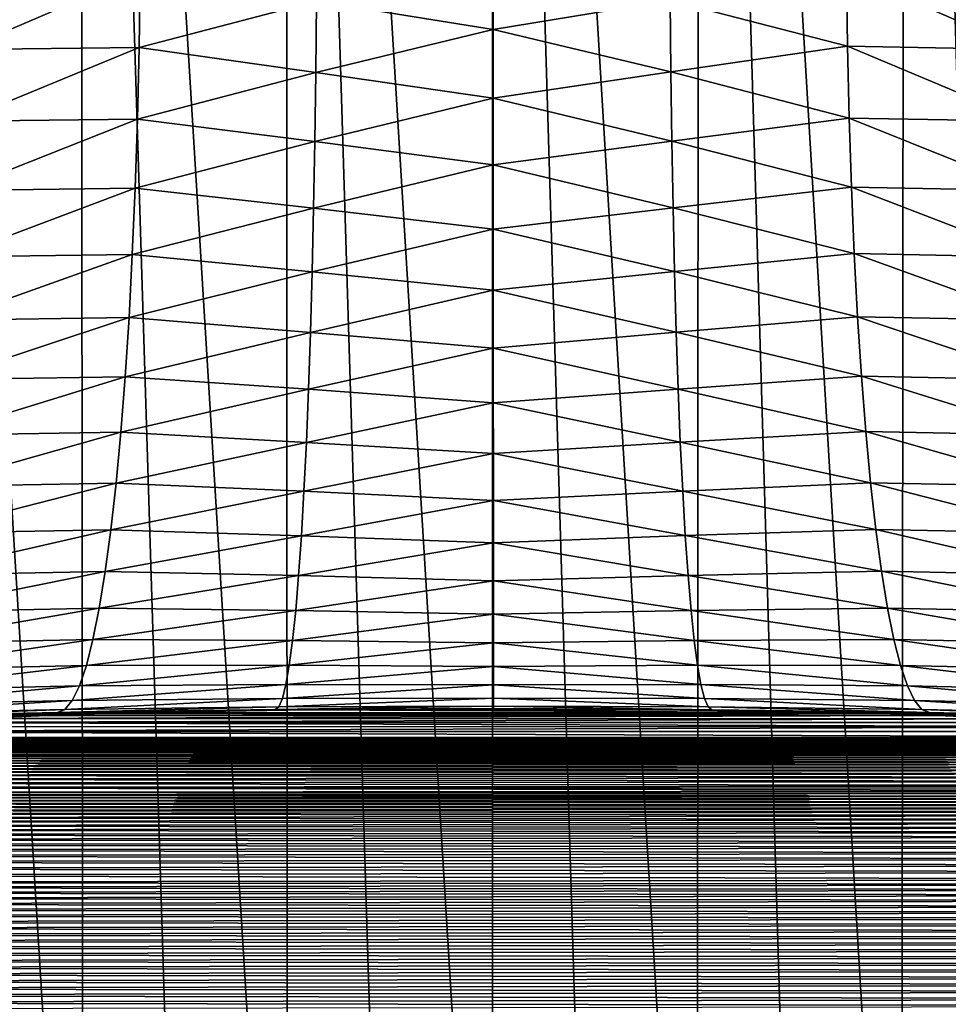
# Model space of a CAD drawing. Header units: metres. Extents: x -105 to 105, y -72 to 59.
# Tile 156 of 256: x -2.95 to 2.85, y -65.63 to -59.48. Entities that reach past the tile are written whole.
import ezdxf

# ---------------------------------------------------------------- set-up
doc = ezdxf.new("R2010")
doc.units = ezdxf.units.M
doc.layers.add('solid_509431_AD150_SW0001', color=7, linetype='CONTINUOUS')

msp = doc.modelspace()

# ---------------------------------------------------------------- linework, layer by layer
at = {"layer": 'solid_509431_AD150_SW0001'}
for points in [[(-2.555138, -69.794044, 16.419315), (-2.574887, -48.652618, 16.602757), (-3.852201, -48.652618, 16.42243)], [(-3.189977, -69.792145, 16.338745), (-2.555138, -69.794044, 16.419315), (-3.852201, -48.652618, 16.42243)], [(-1.279932, -69.7966, 16.526905), (-1.289472, -48.652618, 16.71118), (-2.574887, -48.652618, 16.602757)], [(-1.918291, -69.795532, 16.482052), (-1.279932, -69.7966, 16.526905), (-2.574887, -48.652618, 16.602757)], [(-2.555138, -69.794044, 16.419315), (-1.918291, -69.795532, 16.482052), (-2.574887, -48.652618, 16.602757)], [(-0.000685, -69.797455, 16.56283), (0, -48.652618, 16.747358), (-1.289472, -48.652618, 16.71118)], [(-0.640563, -69.797241, 16.553839), (-0.000685, -69.797455, 16.56283), (-1.289472, -48.652618, 16.71118)], [(-1.279932, -69.7966, 16.526905), (-0.640563, -69.797241, 16.553839), (-1.289472, -48.652618, 16.71118)], [(-0.000685, -69.797455, 16.56283), (0.639199, -69.797241, 16.553877), (0, -48.652618, 16.747358)], [(1.278584, -69.7966, 16.526979), (1.289472, -48.652618, 16.71118), (0, -48.652618, 16.747358)], [(0.639199, -69.797241, 16.553877), (1.278584, -69.7966, 16.526979), (0, -48.652618, 16.747358)], [(1.278584, -69.7966, 16.526979), (1.916963, -69.79554, 16.482164), (1.289472, -48.652618, 16.71118)], [(2.553832, -69.794052, 16.419462), (2.574887, -48.652618, 16.602757), (1.289472, -48.652618, 16.71118)], [(1.916963, -69.79554, 16.482164), (2.553832, -69.794052, 16.419462), (1.289472, -48.652618, 16.71118)], [(2.553832, -69.794052, 16.419462), (3.188689, -69.792152, 16.338926), (2.574887, -48.652618, 16.602757)], [(3.821037, -69.789841, 16.24062), (3.852201, -48.652618, 16.42243), (2.574887, -48.652618, 16.602757)], [(3.188689, -69.792152, 16.338926), (3.821037, -69.789841, 16.24062), (2.574887, -48.652618, 16.602757)], [(0.004939, -59.540936, -29.578207), (-1.099829, -59.36438, -29.487389), (0, -59.099998, -29.432316)], [(0.004939, -59.540936, -29.578207), (0, -59.099998, -29.432316), (0.0049, -59.099995, -29.432316)], [(1.109635, -59.360748, -29.485659), (0.004939, -59.540936, -29.578207), (0.0049, -59.099995, -29.432316)], [(-2.199627, -59.19173, -29.347368), (-3.305795, -59.665489, -29.36824), (-3.295293, -59.204216, -29.210615)], [(-2.199627, -59.19173, -29.347368), (-2.206681, -59.652294, -29.506207), (-3.305795, -59.665489, -29.36824)], [(-1.099829, -59.36438, -29.487389), (-2.206681, -59.652294, -29.506207), (-2.199627, -59.19173, -29.347368)], [(2.209273, -59.18412, -29.344065), (2.216307, -59.645321, -29.502495), (1.109635, -59.360748, -29.485659)], [(3.315436, -59.665779, -29.366842), (2.216307, -59.645321, -29.502495), (2.209273, -59.18412, -29.344065)], [(3.304902, -59.204517, -29.209223), (3.315436, -59.665779, -29.366842), (2.209273, -59.18412, -29.344065)], [(-1.099829, -59.36438, -29.487389), (-1.103934, -59.809414, -29.655939), (-2.206681, -59.652294, -29.506207)], [(0.004939, -59.540936, -29.578207), (-1.103934, -59.809414, -29.655939), (-1.099829, -59.36438, -29.487389)], [(1.109635, -59.360748, -29.485659), (1.113766, -59.806099, -29.654028), (0.004939, -59.540936, -29.578207)], [(2.216307, -59.645321, -29.502495), (1.113766, -59.806099, -29.654028), (1.109635, -59.360748, -29.485659)], [(0.004939, -59.540936, -29.578207), (0.00496, -59.970528, -29.755301), (-1.103934, -59.809414, -29.655939)], [(1.113766, -59.806099, -29.654028), (0.00496, -59.970528, -29.755301), (0.004939, -59.540936, -29.578207)], [(-2.206681, -59.652294, -29.506207), (-3.32158, -60.113663, -29.559601), (-3.305795, -59.665489, -29.36824)], [(-2.206681, -59.652294, -29.506207), (-2.217256, -60.09967, -29.698921), (-3.32158, -60.113663, -29.559601)], [(-1.103934, -59.809414, -29.655939), (-2.217256, -60.09967, -29.698921), (-2.206681, -59.652294, -29.506207)], [(2.216307, -59.645321, -29.502495), (2.226887, -60.093353, -29.694883), (1.113766, -59.806099, -29.654028)], [(3.331268, -60.113949, -29.558195), (2.226887, -60.093353, -29.694883), (2.216307, -59.645321, -29.502495)], [(3.315436, -59.665779, -29.366842), (3.331268, -60.113949, -29.558195), (2.216307, -59.645321, -29.502495)], [(-1.103934, -59.809414, -29.655939), (-1.109709, -60.240925, -29.856558), (-2.217256, -60.09967, -29.698921)], [(0.00496, -59.970528, -29.755301), (-1.109709, -60.240925, -29.856558), (-1.103934, -59.809414, -29.655939)], [(1.113766, -59.806099, -29.654028), (1.119583, -60.237926, -29.854502), (0.00496, -59.970528, -29.755301)], [(2.226887, -60.093353, -29.694883), (1.119583, -60.237926, -29.854502), (1.113766, -59.806099, -29.654028)], [(0.00496, -59.970528, -29.755301), (0.004988, -60.386368, -29.962633), (-1.109709, -60.240925, -29.856558)], [(1.119583, -60.237926, -29.854502), (0.004988, -60.386368, -29.962633), (0.00496, -59.970528, -29.755301)], [(-2.217256, -60.09967, -29.698921), (-3.342557, -60.546215, -29.783621), (-3.32158, -60.113663, -29.559601)], [(-2.217256, -60.09967, -29.698921), (-2.231294, -60.531345, -29.924429), (-3.342557, -60.546215, -29.783621)], [(-1.109709, -60.240925, -29.856558), (-2.231294, -60.531345, -29.924429), (-2.217256, -60.09967, -29.698921)], [(2.226887, -60.093353, -29.694883), (2.240951, -60.525692, -29.920145), (1.119583, -60.237926, -29.854502)], [(3.352307, -60.546494, -29.782204), (2.240951, -60.525692, -29.920145), (2.226887, -60.093353, -29.694883)], [(3.331268, -60.113949, -29.558195), (3.352307, -60.546494, -29.782204), (2.226887, -60.093353, -29.694883)], [(-1.109709, -60.240925, -29.856558), (-1.117123, -60.656597, -30.088169), (-2.231294, -60.531345, -29.924429)], [(0.004988, -60.386368, -29.962633), (-1.117123, -60.656597, -30.088169), (-1.109709, -60.240925, -29.856558)], [(1.119583, -60.237926, -29.854502), (1.127055, -60.653919, -30.086006), (0.004988, -60.386368, -29.962633)], [(2.240951, -60.525692, -29.920145), (1.127055, -60.653919, -30.086006), (1.119583, -60.237926, -29.854502)], [(0.004988, -60.386368, -29.962633), (0.005023, -60.786339, -30.199144), (-1.117123, -60.656597, -30.088169)], [(1.127055, -60.653919, -30.086006), (0.005023, -60.786339, -30.199144), (0.004988, -60.386368, -29.962633)], [(-2.231294, -60.531345, -29.924429), (-3.36861, -60.960716, -30.03904), (-3.342557, -60.546215, -29.783621)], [(-2.231294, -60.531345, -29.924429), (-2.248715, -60.944897, -30.181463), (-3.36861, -60.960716, -30.03904)], [(-1.117123, -60.656597, -30.088169), (-2.248715, -60.944897, -30.181463), (-2.231294, -60.531345, -29.924429)], [(2.240951, -60.525692, -29.920145), (2.258422, -60.939907, -30.177011), (1.127055, -60.653919, -30.086006)], [(3.378435, -60.960987, -30.037607), (2.258422, -60.939907, -30.177011), (2.240951, -60.525692, -29.920145)], [(3.352307, -60.546494, -29.782204), (3.378435, -60.960987, -30.037607), (2.240951, -60.525692, -29.920145)], [(1.127055, -60.653919, -30.086006), (1.136141, -61.051842, -30.3473), (0.005023, -60.786339, -30.199144)], [(2.258422, -60.939907, -30.177011), (1.136141, -61.051842, -30.3473), (1.127055, -60.653919, -30.086006)], [(-1.117123, -60.656597, -30.088169), (-1.126135, -61.054207, -30.349531), (-2.248715, -60.944897, -30.181463)], [(0.005023, -60.786339, -30.199144), (-1.126135, -61.054207, -30.349531), (-1.117123, -60.656597, -30.088169)], [(0.005023, -60.786339, -30.199144), (0.005065, -61.168388, -30.463627), (-1.126135, -61.054207, -30.349531)], [(1.136141, -61.051842, -30.3473), (0.005065, -61.168388, -30.463627), (0.005023, -60.786339, -30.199144)], [(-2.248715, -60.944897, -30.181463), (-3.399591, -61.354828, -30.324423), (-3.36861, -60.960716, -30.03904)], [(-2.248715, -60.944897, -30.181463), (-2.269422, -61.338001, -30.468582), (-3.399591, -61.354828, -30.324423)], [(-1.126135, -61.054207, -30.349531), (-2.269422, -61.338001, -30.468582), (-2.248715, -60.944897, -30.181463)], [(2.258422, -60.939907, -30.177011), (2.279201, -61.33366, -30.464039), (1.136141, -61.051842, -30.3473)], [(3.409507, -61.355099, -30.322971), (2.279201, -61.33366, -30.464039), (2.258422, -60.939907, -30.177011)], [(3.378435, -60.960987, -30.037607), (3.409507, -61.355099, -30.322971), (2.258422, -60.939907, -30.177011)], [(-1.126135, -61.054207, -30.349531), (-1.136697, -61.431614, -30.639244), (-2.269422, -61.338001, -30.468582)], [(0.005065, -61.168388, -30.463627), (-1.136697, -61.431614, -30.639244), (-1.126135, -61.054207, -30.349531)], [(1.136141, -61.051842, -30.3473), (1.146793, -61.429562, -30.636978), (0.005065, -61.168388, -30.463627)], [(2.279201, -61.33366, -30.464039), (1.146793, -61.429562, -30.636978), (1.136141, -61.051842, -30.3473)], [(0.005065, -61.168388, -30.463627), (0.005113, -61.530563, -30.754725), (-1.136697, -61.431614, -30.639244)], [(1.146793, -61.429562, -30.636978), (0.005113, -61.530563, -30.754725), (0.005065, -61.168388, -30.463627)], [(-2.269422, -61.338001, -30.468582), (-3.435326, -61.726337, -30.638161), (-3.399591, -61.354828, -30.324423)], [(-2.269422, -61.338001, -30.468582), (-2.293298, -61.708447, -30.784168), (-3.435326, -61.726337, -30.638161)], [(-1.136697, -61.431614, -30.639244), (-2.293298, -61.708447, -30.784168), (-2.269422, -61.338001, -30.468582)], [(2.279201, -61.33366, -30.464039), (2.303171, -61.704739, -30.779608), (1.146793, -61.429562, -30.636978)], [(3.445346, -61.726604, -30.636688), (2.303171, -61.704739, -30.779608), (2.279201, -61.33366, -30.464039)], [(3.409507, -61.355099, -30.322971), (3.445346, -61.726604, -30.636688), (2.279201, -61.33366, -30.464039)], [(-1.136697, -61.431614, -30.639244), (-1.148752, -61.786804, -30.955753), (-2.293298, -61.708447, -30.784168)], [(0.005113, -61.530563, -30.754725), (-1.148752, -61.786804, -30.955753), (-1.136697, -61.431614, -30.639244)], [(1.146793, -61.429562, -30.636978), (1.158954, -61.785053, -30.953487), (0.005113, -61.530563, -30.754725)], [(2.303171, -61.704739, -30.779608), (1.158954, -61.785053, -30.953487), (1.146793, -61.429562, -30.636978)], [(0.005113, -61.530563, -30.754725), (0.005167, -61.871021, -31.070955), (-1.148752, -61.786804, -30.955753)], [(1.158954, -61.785053, -30.953487), (0.005167, -61.871021, -31.070955), (0.005113, -61.530563, -30.754725)], [(-2.293298, -61.708447, -30.784168), (-3.475614, -62.073154, -30.978489), (-3.435326, -61.726337, -30.638161)], [(-2.293298, -61.708447, -30.784168), (-2.32021, -62.054157, -31.126451), (-3.475614, -62.073154, -30.978489)], [(-1.148752, -61.786804, -30.955753), (-2.32021, -62.054157, -31.126451), (-2.293298, -61.708447, -30.784168)], [(2.303171, -61.704739, -30.779608), (2.330197, -62.051052, -31.121944), (1.158954, -61.785053, -30.953487)], [(3.485751, -62.073418, -30.976994), (2.330197, -62.051052, -31.121944), (2.303171, -61.704739, -30.779608)], [(3.445346, -61.726604, -30.636688), (3.485751, -62.073418, -30.976994), (2.303171, -61.704739, -30.779608)], [(-1.148752, -61.786804, -30.955753), (-1.162237, -62.117867, -31.297363), (-2.32021, -62.054157, -31.126451)], [(0.005167, -61.871021, -31.070955), (-1.162237, -62.117867, -31.297363), (-1.148752, -61.786804, -30.955753)], [(1.158954, -61.785053, -30.953487), (1.172559, -62.116405, -31.295132), (0.005167, -61.871021, -31.070955)], [(2.330197, -62.051052, -31.121944), (1.172559, -62.116405, -31.295132), (1.158954, -61.785053, -30.953487)], [(0.005167, -61.871021, -31.070955), (0.005228, -62.188015, -31.4107), (-1.162237, -62.117867, -31.297363)], [(1.172559, -62.116405, -31.295132), (0.005228, -62.188015, -31.4107), (0.005167, -61.871021, -31.070955)], [(-2.32021, -62.054157, -31.126451), (-3.520228, -62.393322, -31.343494), (-3.475614, -62.073154, -30.978489)], [(-2.32021, -62.054157, -31.126451), (-2.350005, -62.373184, -31.493507), (-3.520228, -62.393322, -31.343494)], [(-1.162237, -62.117867, -31.297363), (-2.350005, -62.373184, -31.493507), (-2.32021, -62.054157, -31.126451)], [(2.330197, -62.051052, -31.121944), (2.360127, -62.370651, -31.489122), (1.172559, -62.116405, -31.295132)], [(3.530495, -62.393585, -31.341974), (2.360127, -62.370651, -31.489122), (2.330197, -62.051052, -31.121944)], [(3.485751, -62.073418, -30.976994), (3.530495, -62.393585, -31.341974), (2.330197, -62.051052, -31.121944)], [(-1.162237, -62.117867, -31.297363), (-1.177078, -62.423035, -31.662241), (-2.350005, -62.373184, -31.493507)], [(0.005228, -62.188015, -31.4107), (-1.177078, -62.423035, -31.662241), (-1.162237, -62.117867, -31.297363)], [(1.172559, -62.116405, -31.295132), (1.187534, -62.421844, -31.660076), (0.005228, -62.188015, -31.4107)], [(2.360127, -62.370651, -31.489122), (1.187534, -62.421844, -31.660076), (1.172559, -62.116405, -31.295132)], [(0.005228, -62.188015, -31.4107), (0.005294, -62.479931, -31.772223), (-1.177078, -62.423035, -31.662241)], [(1.187534, -62.421844, -31.660076), (0.005294, -62.479931, -31.772223), (0.005228, -62.188015, -31.4107)], [(-2.350005, -62.373184, -31.493507), (-3.568918, -62.685043, -31.731123), (-3.520228, -62.393322, -31.343494)], [(-2.350005, -62.373184, -31.493507), (-2.382517, -62.663738, -31.883274), (-3.568918, -62.685043, -31.731123)], [(-1.177078, -62.423035, -31.662241), (-2.382517, -62.663738, -31.883274), (-2.350005, -62.373184, -31.493507)], [(2.360127, -62.370651, -31.489122), (2.392793, -62.661739, -31.87907), (1.187534, -62.421844, -31.660076)], [(3.579326, -62.685307, -31.729572), (2.392793, -62.661739, -31.87907), (2.360127, -62.370651, -31.489122)], [(3.530495, -62.393585, -31.341974), (3.579326, -62.685307, -31.729572), (2.360127, -62.370651, -31.489122)], [(-1.177078, -62.423035, -31.662241), (-1.193197, -62.700665, -32.048435), (-2.382517, -62.663738, -31.883274)], [(0.005294, -62.479931, -31.772223), (-1.193197, -62.700665, -32.048435), (-1.177078, -62.423035, -31.662241)], [(1.187534, -62.421844, -31.660076), (1.203799, -62.699726, -32.04636), (0.005294, -62.479931, -31.772223)], [(2.392793, -62.661739, -31.87907), (1.203799, -62.699726, -32.04636), (1.187534, -62.421844, -31.660076)], [(0.005294, -62.479931, -31.772223), (0.005366, -62.74527, -32.153675), (-1.193197, -62.700665, -32.048435)], [(1.203799, -62.699726, -32.04636), (0.005366, -62.74527, -32.153675), (0.005294, -62.479931, -31.772223)], [(-2.382517, -62.663738, -31.883274), (-3.621409, -62.946678, -32.139191), (-3.568918, -62.685043, -31.731123)], [(-2.382517, -62.663738, -31.883274), (-2.417563, -62.924183, -32.29356), (-3.621409, -62.946678, -32.139191)], [(-1.193197, -62.700665, -32.048435), (-2.417563, -62.924183, -32.29356), (-2.382517, -62.663738, -31.883274)], [(2.392793, -62.661739, -31.87907), (2.42801, -62.922672, -32.289597), (1.203799, -62.699726, -32.04636)], [(3.631969, -62.946945, -32.137611), (2.42801, -62.922672, -32.289597), (2.392793, -62.661739, -31.87907)], [(3.579326, -62.685307, -31.729572), (3.631969, -62.946945, -32.137611), (2.392793, -62.661739, -31.87907)], [(-1.193197, -62.700665, -32.048435), (-1.210506, -62.949268, -32.453869), (-2.417563, -62.924183, -32.29356)], [(0.005366, -62.74527, -32.153675), (-1.210506, -62.949268, -32.453869), (-1.193197, -62.700665, -32.048435)], [(0.005366, -62.74527, -32.153675), (0.005442, -62.982681, -32.553112), (-1.210506, -62.949268, -32.453869)], [(1.203799, -62.699726, -32.04636), (1.221268, -62.948563, -32.451916), (0.005366, -62.74527, -32.153675)], [(1.221268, -62.948563, -32.451916), (0.005442, -62.982681, -32.553112), (0.005366, -62.74527, -32.153675)], [(2.42801, -62.922672, -32.289597), (1.221268, -62.948563, -32.451916), (1.203799, -62.699726, -32.04636)], [(-2.417563, -62.924183, -32.29356), (-3.677407, -63.17675, -32.565407), (-3.621409, -62.946678, -32.139191)], [(-2.417563, -62.924183, -32.29356), (-2.454945, -63.153061, -32.722061), (-3.677407, -63.17675, -32.565407)], [(-1.210506, -62.949268, -32.453869), (-2.454945, -63.153061, -32.722061), (-2.417563, -62.924183, -32.29356)], [(2.42801, -62.922672, -32.289597), (2.46558, -63.151985, -32.718388), (1.221268, -62.948563, -32.451916)], [(3.688129, -63.177021, -32.563793), (2.46558, -63.151985, -32.718388), (2.42801, -62.922672, -32.289597)], [(3.631969, -62.946945, -32.137611), (3.688129, -63.177021, -32.563793), (2.42801, -62.922672, -32.289597)], [(-1.210506, -62.949268, -32.453869), (-1.228914, -63.167519, -32.876373), (-2.454945, -63.153061, -32.722061)], [(0.005442, -62.982681, -32.553112), (-1.228914, -63.167519, -32.876373), (-1.210506, -62.949268, -32.453869)], [(0.005442, -62.982681, -32.553112), (0.005524, -63.190948, -32.968487), (-1.228914, -63.167519, -32.876373)], [(1.221268, -62.948563, -32.451916), (1.239845, -63.167019, -32.874565), (0.005442, -62.982681, -32.553112)], [(1.239845, -63.167019, -32.874565), (0.005524, -63.190948, -32.968487), (0.005442, -62.982681, -32.553112)], [(2.46558, -63.151985, -32.718388), (1.239845, -63.167019, -32.874565), (1.221268, -62.948563, -32.451916)], [(-2.454945, -63.153061, -32.722061), (-3.736595, -63.37397, -33.007366), (-3.677407, -63.17675, -32.565407)], [(-2.454945, -63.153061, -32.722061), (-2.494455, -63.349083, -33.16637), (-3.736595, -63.37397, -33.007366)], [(-1.228914, -63.167519, -32.876373), (-2.494455, -63.349083, -33.16637), (-2.454945, -63.153061, -32.722061)], [(-1.228914, -63.167519, -32.876373), (-1.24832, -63.354244, -33.313683), (-2.494455, -63.349083, -33.16637)], [(0.005524, -63.190948, -32.968487), (-1.24832, -63.354244, -33.313683), (-1.228914, -63.167519, -32.876373)], [(1.239845, -63.167019, -32.874565), (1.259432, -63.35392, -33.312038), (0.005524, -63.190948, -32.968487)], [(2.46558, -63.151985, -32.718388), (2.505292, -63.348385, -33.163033), (1.239845, -63.167019, -32.874565)], [(2.505292, -63.348385, -33.163033), (1.259432, -63.35392, -33.312038), (1.239845, -63.167019, -32.874565)], [(3.747488, -63.374245, -33.005718), (2.505292, -63.348385, -33.163033), (2.46558, -63.151985, -32.718388)], [(3.688129, -63.177021, -32.563793), (3.747488, -63.374245, -33.005718), (2.46558, -63.151985, -32.718388)], [(0.005524, -63.190948, -32.968487), (0.005609, -63.369007, -33.397678), (-1.24832, -63.354244, -33.313683)], [(1.259432, -63.35392, -33.312038), (0.005609, -63.369007, -33.397678), (0.005524, -63.190948, -32.968487)], [(-2.494455, -63.349083, -33.16637), (-3.798641, -63.53722, -33.462589), (-3.736595, -63.37397, -33.007366)], [(-2.494455, -63.349083, -33.16637), (-2.53587, -63.51115, -33.623989), (-3.798641, -63.53722, -33.462589)], [(-1.24832, -63.354244, -33.313683), (-2.53587, -63.51115, -33.623989), (-2.494455, -63.349083, -33.16637)], [(-1.24832, -63.354244, -33.313683), (-1.268622, -63.508442, -33.763454), (-2.53587, -63.51115, -33.623989)], [(0.005609, -63.369007, -33.397678), (-1.268622, -63.508442, -33.763454), (-1.24832, -63.354244, -33.313683)], [(1.259432, -63.35392, -33.312038), (1.279923, -63.50827, -33.76199), (0.005609, -63.369007, -33.397678)], [(2.505292, -63.348385, -33.163033), (2.546922, -63.510765, -33.621025), (1.259432, -63.35392, -33.312038)], [(2.546922, -63.510765, -33.621025), (1.279923, -63.50827, -33.76199), (1.259432, -63.35392, -33.312038)], [(3.809714, -63.537502, -33.460903), (2.546922, -63.510765, -33.621025), (2.505292, -63.348385, -33.163033)], [(3.747488, -63.374245, -33.005718), (3.809714, -63.537502, -33.460903), (2.505292, -63.348385, -33.163033)], [(0.005609, -63.369007, -33.397678), (0.005699, -63.515953, -33.838497), (-1.268622, -63.508442, -33.763454)], [(1.279923, -63.50827, -33.76199), (0.005699, -63.515953, -33.838497), (0.005609, -63.369007, -33.397678)], [(-2.53587, -63.51115, -33.623989), (-3.863195, -63.665592, -33.928509), (-3.798641, -63.53722, -33.462589)], [(-2.53587, -63.51115, -33.623989), (-2.578956, -63.638348, -34.09235), (-3.863195, -63.665592, -33.928509)], [(-1.268622, -63.508442, -33.763454), (-2.578956, -63.638348, -34.09235), (-2.53587, -63.51115, -33.623989)], [(-1.268622, -63.508442, -33.763454), (-1.28971, -63.629288, -34.223274), (-2.578956, -63.638348, -34.09235)], [(0.005699, -63.515953, -33.838497), (-1.28971, -63.629288, -34.223274), (-1.268622, -63.508442, -33.763454)], [(0.005699, -63.515953, -33.838497), (0.005791, -63.631027, -34.288685), (-1.28971, -63.629288, -34.223274)], [(1.279923, -63.50827, -33.76199), (1.301209, -63.62923, -34.222008), (0.005699, -63.515953, -33.838497)], [(1.301209, -63.62923, -34.222008), (0.005791, -63.631027, -34.288685), (0.005699, -63.515953, -33.838497)], [(2.590236, -63.638218, -34.089787), (1.301209, -63.62923, -34.222008), (1.279923, -63.50827, -33.76199)], [(2.546922, -63.510765, -33.621025), (2.590236, -63.638218, -34.089787), (1.279923, -63.50827, -33.76199)], [(3.874455, -63.665878, -33.926788), (2.590236, -63.638218, -34.089787), (2.546922, -63.510765, -33.621025)], [(3.809714, -63.537502, -33.460903), (3.874455, -63.665878, -33.926788), (2.546922, -63.510765, -33.621025)], [(-2.578956, -63.638348, -34.09235), (-3.929896, -63.758354, -34.402508), (-3.863195, -63.665592, -33.928509)], [(-2.578956, -63.638348, -34.09235), (-2.623473, -63.729961, -34.568817), (-3.929896, -63.758354, -34.402508)], [(-1.28971, -63.629288, -34.223274), (-2.623473, -63.729961, -34.568817), (-2.578956, -63.638348, -34.09235)], [(-1.28971, -63.629288, -34.223274), (-1.311472, -63.716129, -34.690678), (-2.623473, -63.729961, -34.568817)], [(0.005791, -63.631027, -34.288685), (-1.311472, -63.716129, -34.690678), (-1.28971, -63.629288, -34.223274)], [(0.005791, -63.631027, -34.288685), (0.005887, -63.71365, -34.745941), (-1.311472, -63.716129, -34.690678)], [(1.301209, -63.62923, -34.222008), (1.323175, -63.716164, -34.689617), (0.005791, -63.631027, -34.288685)], [(1.323175, -63.716164, -34.689617), (0.005887, -63.71365, -34.745941), (0.005791, -63.631027, -34.288685)], [(2.63499, -63.730015, -34.566681), (1.323175, -63.716164, -34.689617), (1.301209, -63.62923, -34.222008)], [(2.590236, -63.638218, -34.089787), (2.63499, -63.730015, -34.566681), (1.301209, -63.62923, -34.222008)], [(3.941349, -63.758652, -34.400749), (2.63499, -63.730015, -34.566681), (2.590236, -63.638218, -34.089787)], [(3.874455, -63.665878, -33.926788), (3.941349, -63.758652, -34.400749), (2.590236, -63.638218, -34.089787)], [(-1.311472, -63.716129, -34.690678), (-2.66917, -63.785477, -35.050713), (-2.623473, -63.729961, -34.568817)], [(-1.311472, -63.716129, -34.690678), (-1.33379, -63.768505, -35.163162), (-2.66917, -63.785477, -35.050713)], [(0.005887, -63.71365, -34.745941), (-1.33379, -63.768505, -35.163162), (-1.311472, -63.716129, -34.690678)], [(0.005887, -63.71365, -34.745941), (0.005985, -63.76339, -35.207935), (-1.33379, -63.768505, -35.163162)], [(1.345703, -63.768593, -35.162315), (0.005985, -63.76339, -35.207935), (0.005887, -63.71365, -34.745941)], [(1.323175, -63.716164, -34.689617), (1.345703, -63.768593, -35.162315), (0.005887, -63.71365, -34.745941)], [(2.680931, -63.785652, -35.049019), (1.345703, -63.768593, -35.162315), (1.323175, -63.716164, -34.689617)], [(2.63499, -63.730015, -34.566681), (2.680931, -63.785652, -35.049019), (1.323175, -63.716164, -34.689617)], [(-2.66917, -63.785477, -35.050713), (-2.715789, -63.804588, -35.535336), (-4.068223, -63.835178, -35.364037)], [(-2.66917, -63.785477, -35.050713), (-4.068223, -63.835178, -35.364037), (-3.998366, -63.814991, -34.881912)], [(-2.623473, -63.729961, -34.568817), (-3.998366, -63.814991, -34.881912), (-3.929896, -63.758354, -34.402508)], [(-2.623473, -63.729961, -34.568817), (-2.66917, -63.785477, -35.050713), (-3.998366, -63.814991, -34.881912)], [(-1.33379, -63.768505, -35.163162), (-1.356545, -63.786133, -35.638199), (-2.715789, -63.804588, -35.535336)], [(-1.33379, -63.768505, -35.163162), (-2.715789, -63.804588, -35.535336), (-2.66917, -63.785477, -35.050713)], [(-2.715789, -63.804588, -35.535336), (-1.356545, -63.786133, -35.638199), (-2.37439, -63.798794, -89.874756)], [(-1.187364, -63.784698, -89.562515), (-1.153407, -63.7864, -89.688133), (-2.37439, -63.798794, -89.874756)], [(-1.356545, -63.786133, -35.638199), (-1.187364, -63.784698, -89.562515), (-2.37439, -63.798794, -89.874756)], [(-2.340373, -63.800224, -90.000351), (-2.37439, -63.798794, -89.874756), (-1.153407, -63.7864, -89.688133)], [(-2.340373, -63.800224, -90.000351), (-1.153407, -63.7864, -89.688133), (-2.306324, -63.805592, -90.125824)], [(-1.153407, -63.7864, -89.688133), (2.306324, -63.805592, -90.125824), (-2.306324, -63.805592, -90.125824)], [(0.005985, -63.76339, -35.207935), (0.006083, -63.779999, -35.672318), (-1.356545, -63.786133, -35.638199)], [(0.005985, -63.76339, -35.207935), (-1.356545, -63.786133, -35.638199), (-1.33379, -63.768505, -35.163162)], [(-1.356545, -63.786133, -35.638199), (0.006083, -63.779999, -35.672318), (-1.187364, -63.784698, -89.562515)], [(-1.187364, -63.784698, -89.562515), (0, -63.779999, -89.25), (-1.153407, -63.7864, -89.688133)], [(0.006083, -63.779999, -35.672318), (0, -63.779999, -89.25), (-1.187364, -63.784698, -89.562515)], [(-1.153407, -63.7864, -89.688133), (0, -63.779999, -89.25), (1.153408, -63.7864, -89.688133)], [(-1.153407, -63.7864, -89.688133), (1.153408, -63.7864, -89.688133), (2.306324, -63.805592, -90.125824)], [(2.34048, -63.800224, -90.000381), (1.153408, -63.7864, -89.688133), (0, -63.779999, -89.25)], [(0.006083, -63.779999, -35.672318), (1.187364, -63.784698, -89.562515), (0, -63.779999, -89.25)], [(2.34048, -63.800224, -90.000381), (0, -63.779999, -89.25), (1.187364, -63.784698, -89.562515)], [(0.005985, -63.76339, -35.207935), (1.36867, -63.786243, -35.637585), (0.006083, -63.779999, -35.672318)], [(1.345703, -63.768593, -35.162315), (1.36867, -63.786243, -35.637585), (0.005985, -63.76339, -35.207935)], [(0.006083, -63.779999, -35.672318), (1.36867, -63.786243, -35.637585), (1.187364, -63.784698, -89.562515)], [(2.34048, -63.800224, -90.000381), (2.306324, -63.805592, -90.125824), (1.153408, -63.7864, -89.688133)], [(1.36867, -63.786243, -35.637585), (2.37439, -63.798794, -89.874756), (1.187364, -63.784698, -89.562515)], [(2.34048, -63.800224, -90.000381), (1.187364, -63.784698, -89.562515), (2.37439, -63.798794, -89.874756)], [(1.345703, -63.768593, -35.162315), (2.727793, -63.804806, -35.534119), (2.714205, -63.804558, -35.535496)], [(2.680931, -63.785652, -35.049019), (2.727793, -63.804806, -35.534119), (1.345703, -63.768593, -35.162315)], [(1.345703, -63.768593, -35.162315), (2.714205, -63.804558, -35.535496), (1.36867, -63.786243, -35.637585)], [(1.36867, -63.786243, -35.637585), (2.714205, -63.804558, -35.535496), (2.37439, -63.798794, -89.874756)], [(4.010017, -63.8153, -34.880119), (2.680931, -63.785652, -35.049019), (2.63499, -63.730015, -34.566681)], [(3.941349, -63.758652, -34.400749), (4.010017, -63.8153, -34.880119), (2.63499, -63.730015, -34.566681)], [(2.680931, -63.785652, -35.049019), (4.080064, -63.835499, -35.362232), (4.065419, -63.835102, -35.364464)], [(4.010017, -63.8153, -34.880119), (4.080064, -63.835499, -35.362232), (2.680931, -63.785652, -35.049019)], [(2.680931, -63.785652, -35.049019), (4.065419, -63.835102, -35.364464), (2.727793, -63.804806, -35.534119)], [(-4.068223, -63.835178, -35.364037), (-2.715789, -63.804588, -35.535336), (-3.86584, -63.829823, -90.187874)], [(-2.715789, -63.804588, -35.535336), (-3.366936, -63.817791, -90.09269), (-3.86584, -63.829823, -90.187874)], [(-3.734727, -63.865417, -90.751152), (-3.257131, -63.842381, -90.561882), (3.264794, -63.842728, -90.565048)], [(-3.734727, -63.865417, -90.751152), (3.264794, -63.842728, -90.565048), (3.742964, -63.865841, -90.754341)], [(-2.715789, -63.804588, -35.535336), (-2.86897, -63.807438, -89.991646), (-3.366936, -63.817791, -90.09269)], [(-3.160308, -63.82312, -90.348351), (-3.366936, -63.817791, -90.09269), (-2.86897, -63.807438, -89.991646)], [(-3.257131, -63.842381, -90.561882), (-2.775501, -63.82235, -90.357834), (2.779251, -63.822498, -90.359589)], [(-3.160308, -63.82312, -90.348351), (-2.775501, -63.82235, -90.357834), (-3.257131, -63.842381, -90.561882)], [(-3.257131, -63.842381, -90.561882), (2.779251, -63.822498, -90.359589), (3.264794, -63.842728, -90.565048)], [(-3.160308, -63.82312, -90.348351), (-2.86897, -63.807438, -89.991646), (-2.425898, -63.809521, -90.188965)], [(-3.160308, -63.82312, -90.348351), (-2.425898, -63.809521, -90.188965), (-2.775501, -63.82235, -90.357834)], [(-2.37439, -63.798794, -89.874756), (-2.425898, -63.809521, -90.188965), (-2.86897, -63.807438, -89.991646)], [(-2.715789, -63.804588, -35.535336), (-2.37439, -63.798794, -89.874756), (-2.86897, -63.807438, -89.991646)], [(-2.775501, -63.82235, -90.357834), (-2.425898, -63.809521, -90.188965), (2.779251, -63.822498, -90.359589)], [(-2.340373, -63.800224, -90.000351), (-2.425898, -63.809521, -90.188965), (-2.37439, -63.798794, -89.874756)], [(-2.340373, -63.800224, -90.000351), (-2.306324, -63.805592, -90.125824), (-2.425898, -63.809521, -90.188965)], [(-2.425898, -63.809521, -90.188965), (-2.306324, -63.805592, -90.125824), (2.425739, -63.809513, -90.188889)], [(-2.425898, -63.809521, -90.188965), (2.425739, -63.809513, -90.188889), (2.779251, -63.822498, -90.359589)], [(2.425739, -63.809513, -90.188889), (-2.306324, -63.805592, -90.125824), (2.306324, -63.805592, -90.125824)], [(2.34048, -63.800224, -90.000381), (2.425739, -63.809513, -90.188889), (2.306324, -63.805592, -90.125824)], [(2.34048, -63.800224, -90.000381), (2.37439, -63.798794, -89.874756), (2.977302, -63.809551, -90.014641)], [(2.34048, -63.800224, -90.000381), (2.977302, -63.809551, -90.014641), (2.425739, -63.809513, -90.188889)], [(2.727793, -63.804806, -35.534119), (2.977302, -63.809551, -90.014641), (2.37439, -63.798794, -89.874756)], [(2.714205, -63.804558, -35.535496), (2.727793, -63.804806, -35.534119), (2.37439, -63.798794, -89.874756)], [(3.160376, -63.82312, -90.348404), (2.779251, -63.822498, -90.359589), (2.425739, -63.809513, -90.188889)], [(3.160376, -63.82312, -90.348404), (2.425739, -63.809513, -90.188889), (2.977302, -63.809551, -90.014641)], [(2.727793, -63.804806, -35.534119), (4.065419, -63.835102, -35.364464), (2.977302, -63.809551, -90.014641)], [(3.160376, -63.82312, -90.348404), (3.264794, -63.842728, -90.565048), (2.779251, -63.822498, -90.359589)], [(-4.718997, -63.923374, -91.123299), (-4.217248, -63.89217, -90.936493), (4.222981, -63.892506, -90.938644)], [(-4.718997, -63.923374, -91.123299), (4.222981, -63.892506, -90.938644), (4.721218, -63.923523, -91.124115)], [(-4.217248, -63.89217, -90.936493), (-3.748617, -63.866138, -90.756569), (4.222981, -63.892506, -90.938644)], [(-3.748617, -63.866138, -90.756569), (-3.734727, -63.865417, -90.751152), (3.748689, -63.866142, -90.756569)], [(-3.748617, -63.866138, -90.756569), (3.748689, -63.866142, -90.756569), (4.222981, -63.892506, -90.938644)], [(-3.734727, -63.865417, -90.751152), (3.742964, -63.865841, -90.754341), (3.748689, -63.866142, -90.756569)], [(-5.359452, -63.975681, -91.391342), (-5.345085, -63.972729, -91.377342), (5.347525, -63.973194, -91.37957)], [(-5.359452, -63.975681, -91.391342), (5.347525, -63.973194, -91.37957), (5.362331, -63.976292, -91.394218)], [(-5.345085, -63.972729, -91.377342), (-5.331069, -63.970104, -91.364807), (5.333068, -63.970451, -91.366478)], [(-5.345085, -63.972729, -91.377342), (5.333068, -63.970451, -91.366478), (5.347525, -63.973194, -91.37957)], [(-5.331069, -63.970104, -91.364807), (-5.3174, -63.967793, -91.353683), (5.318967, -63.968044, -91.354904)], [(-5.331069, -63.970104, -91.364807), (5.318967, -63.968044, -91.354904), (5.333068, -63.970451, -91.366478)], [(-5.3174, -63.967793, -91.353683), (-5.304067, -63.965778, -91.343925), (5.305239, -63.96595, -91.344757)], [(-5.3174, -63.967793, -91.353683), (5.305239, -63.96595, -91.344757), (5.318967, -63.968044, -91.354904)], [(-5.304067, -63.965778, -91.343925), (-5.291059, -63.964043, -91.33548), (5.291872, -63.964149, -91.336006)], [(-5.304067, -63.965778, -91.343925), (5.291872, -63.964149, -91.336006), (5.305239, -63.96595, -91.344757)], [(-5.291059, -63.964043, -91.33548), (-5.278369, -63.962582, -91.328339), (5.278862, -63.962643, -91.328629)], [(-5.291059, -63.964043, -91.33548), (5.278862, -63.962643, -91.328629), (5.291872, -63.964149, -91.336006)], [(-5.278369, -63.962582, -91.328339), (-5.265954, -63.961369, -91.322372), (5.266165, -63.961388, -91.322479)], [(-5.278369, -63.962582, -91.328339), (5.266165, -63.961388, -91.322479), (5.278862, -63.962643, -91.328629)], [(-5.265954, -63.961369, -91.322372), (-5.253813, -63.960396, -91.317581), (5.266165, -63.961388, -91.322479)], [(-5.253813, -63.960396, -91.317581), (-4.718997, -63.923374, -91.123299), (5.253781, -63.960392, -91.317566)], [(-5.253813, -63.960396, -91.317581), (5.253781, -63.960392, -91.317566), (5.266165, -63.961388, -91.322479)], [(-4.718997, -63.923374, -91.123299), (4.721218, -63.923523, -91.124115), (5.253781, -63.960392, -91.317566)], [(-5.539725, -64.037354, -91.660751), (-5.521382, -64.028961, -91.626335), (5.528771, -64.032295, -91.640076)], [(-5.539725, -64.037354, -91.660751), (5.528771, -64.032295, -91.640076), (5.547666, -64.04113, -91.676041)], [(-5.521382, -64.028961, -91.626335), (-5.503547, -64.021255, -91.594162), (5.510442, -64.024178, -91.606422)], [(-5.521382, -64.028961, -91.626335), (5.510442, -64.024178, -91.606422), (5.528771, -64.032295, -91.640076)], [(-5.503547, -64.021255, -91.594162), (-5.486084, -64.014175, -91.564117), (5.492535, -64.016724, -91.574997)], [(-5.503547, -64.021255, -91.594162), (5.492535, -64.016724, -91.574997), (5.510442, -64.024178, -91.606422)], [(-5.486084, -64.014175, -91.564117), (-5.469006, -64.007683, -91.53614), (5.475001, -64.009903, -91.545769)], [(-5.486084, -64.014175, -91.564117), (5.475001, -64.009903, -91.545769), (5.492535, -64.016724, -91.574997)], [(-5.469006, -64.007683, -91.53614), (-5.45234, -64.001732, -91.510094), (5.457848, -64.003654, -91.518562)], [(-5.469006, -64.007683, -91.53614), (5.457848, -64.003654, -91.518562), (5.475001, -64.009903, -91.545769)], [(-5.45234, -64.001732, -91.510094), (-5.436051, -63.996281, -91.485909), (5.44108, -63.997944, -91.493317)], [(-5.45234, -64.001732, -91.510094), (5.44108, -63.997944, -91.493317), (5.457848, -64.003654, -91.518562)], [(-5.436051, -63.996281, -91.485909), (-5.420129, -63.991306, -91.463531), (5.424716, -63.992718, -91.469917)], [(-5.436051, -63.996281, -91.485909), (5.424716, -63.992718, -91.469917), (5.44108, -63.997944, -91.493317)], [(-5.420129, -63.991306, -91.463531), (-5.404495, -63.986782, -91.44294), (5.408665, -63.987961, -91.448334)], [(-5.420129, -63.991306, -91.463531), (5.408665, -63.987961, -91.448334), (5.424716, -63.992718, -91.469917)], [(-5.404495, -63.986782, -91.44294), (-5.389159, -63.982689, -91.424088), (5.39291, -63.983654, -91.428566)], [(-5.404495, -63.986782, -91.44294), (5.39291, -63.983654, -91.428566), (5.408665, -63.987961, -91.448334)], [(-5.389159, -63.982689, -91.424088), (-5.374145, -63.978996, -91.406906), (5.377462, -63.979774, -91.410545)], [(-5.389159, -63.982689, -91.424088), (5.377462, -63.979774, -91.410545), (5.39291, -63.983654, -91.428566)], [(-5.374145, -63.978996, -91.406906), (-5.359452, -63.975681, -91.391342), (5.362331, -63.976292, -91.394218)], [(-5.374145, -63.978996, -91.406906), (5.362331, -63.976292, -91.394218), (5.377462, -63.979774, -91.410545)], [(-5.661269, -64.105537, -91.920113), (-5.639463, -64.091675, -91.869965), (5.650473, -64.098579, -91.895088)], [(-5.639463, -64.091675, -91.869965), (-5.618334, -64.078918, -91.822746), (5.628649, -64.085068, -91.845657)], [(-5.639463, -64.091675, -91.869965), (5.628649, -64.085068, -91.845657), (5.650473, -64.098579, -91.895088)], [(-5.618334, -64.078918, -91.822746), (-5.597888, -64.067192, -91.778351), (5.60755, -64.072647, -91.799149)], [(-5.618334, -64.078918, -91.822746), (5.60755, -64.072647, -91.799149), (5.628649, -64.085068, -91.845657)], [(-5.597888, -64.067192, -91.778351), (-5.577969, -64.056396, -91.736618), (5.587052, -64.061234, -91.755447)], [(-5.597888, -64.067192, -91.778351), (5.587052, -64.061234, -91.755447), (5.60755, -64.072647, -91.799149)], [(-5.577969, -64.056396, -91.736618), (-5.558582, -64.046478, -91.697464), (5.567094, -64.050758, -91.71447)], [(-5.577969, -64.056396, -91.736618), (5.567094, -64.050758, -91.71447), (5.587052, -64.061234, -91.755447)], [(-5.558582, -64.046478, -91.697464), (-5.539725, -64.037354, -91.660751), (5.547666, -64.04113, -91.676041)], [(-5.558582, -64.046478, -91.697464), (5.547666, -64.04113, -91.676041), (5.567094, -64.050758, -91.71447)], [(-5.755784, -64.17453, -92.153687), (-5.730942, -64.154984, -92.089958), (5.74505, -64.165962, -92.125969)], [(-5.730942, -64.154984, -92.089958), (-5.706926, -64.137085, -92.029976), (5.720185, -64.146851, -92.06292)], [(-5.730942, -64.154984, -92.089958), (5.720185, -64.146851, -92.06292), (5.74505, -64.165962, -92.125969)], [(-5.706926, -64.137085, -92.029976), (-5.683717, -64.120636, -91.973381), (5.696168, -64.129349, -92.003555)], [(-5.706926, -64.137085, -92.029976), (5.696168, -64.129349, -92.003555), (5.720185, -64.146851, -92.06292)], [(-5.683717, -64.120636, -91.973381), (-5.661269, -64.105537, -91.920113), (5.672977, -64.113304, -91.947693)], [(-5.683717, -64.120636, -91.973381), (5.672977, -64.113304, -91.947693), (5.696168, -64.129349, -92.003555)], [(-5.661269, -64.105537, -91.920113), (5.650473, -64.098579, -91.895088), (5.672977, -64.113304, -91.947693)], [(-5.835845, -64.24469, -92.369141), (-5.808169, -64.219162, -92.292984), (5.825146, -64.234665, -92.339508)], [(-5.808169, -64.219162, -92.292984), (-5.781497, -64.195854, -92.221283), (5.797477, -64.209671, -92.264038)], [(-5.808169, -64.219162, -92.292984), (5.797477, -64.209671, -92.264038), (5.825146, -64.234665, -92.339508)], [(-5.781497, -64.195854, -92.221283), (-5.755784, -64.17453, -92.153687), (5.770789, -64.186821, -92.192902)], [(-5.781497, -64.195854, -92.221283), (5.770789, -64.186821, -92.192902), (5.797477, -64.209671, -92.264038)], [(-5.755784, -64.17453, -92.153687), (5.74505, -64.165962, -92.125969), (5.770789, -64.186821, -92.192902)], [(-5.894409, -64.303352, -92.535728), (-5.864549, -64.272636, -92.44989), (5.883789, -64.292221, -92.504967)], [(-5.864549, -64.272636, -92.44989), (-5.835845, -64.24469, -92.369141), (5.853904, -64.262093, -92.419716)], [(-5.864549, -64.272636, -92.44989), (5.853904, -64.262093, -92.419716), (5.868698, -64.276787, -92.461662)], [(-5.864549, -64.272636, -92.44989), (5.868698, -64.276787, -92.461662), (5.883789, -64.292221, -92.504967)], [(-5.835845, -64.24469, -92.369141), (5.825146, -64.234665, -92.339508), (5.853904, -64.262093, -92.419716)], [(-5.941431, -64.355225, -92.674538), (-5.925451, -64.33709, -92.626839), (5.930838, -64.343163, -92.642906)], [(-5.941431, -64.355225, -92.674538), (5.930838, -64.343163, -92.642906), (5.947172, -64.361877, -92.691811)], [(-5.925451, -64.33709, -92.626839), (-5.909774, -64.319801, -92.580551), (5.914831, -64.325325, -92.595444)], [(-5.925451, -64.33709, -92.626839), (5.914831, -64.325325, -92.595444), (5.930838, -64.343163, -92.642906)], [(-5.909774, -64.319801, -92.580551), (-5.894409, -64.303352, -92.535728), (5.899158, -64.30838, -92.549515)], [(-5.909774, -64.319801, -92.580551), (5.899158, -64.30838, -92.549515), (5.914831, -64.325325, -92.595444)], [(-5.894409, -64.303352, -92.535728), (5.883789, -64.292221, -92.504967), (5.899158, -64.30838, -92.549515)], [(-5.991323, -64.415276, -92.826645), (-5.974339, -64.394226, -92.7743), (5.980851, -64.402214, -92.794273)], [(-5.991323, -64.415276, -92.826645), (5.980851, -64.402214, -92.794273), (5.998227, -64.423996, -92.84803)], [(-5.974339, -64.394226, -92.7743), (-5.957715, -64.374237, -92.723625), (5.963835, -64.381523, -92.742203)], [(-5.974339, -64.394226, -92.7743), (5.963835, -64.381523, -92.742203), (5.980851, -64.402214, -92.794273)], [(-5.957715, -64.374237, -92.723625), (-5.941431, -64.355225, -92.674538), (5.947172, -64.361877, -92.691811)], [(-5.957715, -64.374237, -92.723625), (5.947172, -64.361877, -92.691811), (5.963835, -64.381523, -92.742203)], [(-6.044393, -64.485138, -92.993614), (-6.026329, -64.460594, -92.936096), (6.034048, -64.470985, -92.960587)], [(-6.026329, -64.460594, -92.936096), (-6.008646, -64.437355, -92.880508), (6.015954, -64.446869, -92.903397)], [(-6.026329, -64.460594, -92.936096), (6.015954, -64.446869, -92.903397), (6.034048, -64.470985, -92.960587)], [(-6.008646, -64.437355, -92.880508), (-5.991323, -64.415276, -92.826645), (5.998227, -64.423996, -92.84803)], [(-6.008646, -64.437355, -92.880508), (5.998227, -64.423996, -92.84803), (6.015954, -64.446869, -92.903397)], [(-6.081639, -64.538139, -93.114021), (-6.062829, -64.510948, -93.052887), (6.071347, -64.523163, -93.080521)], [(-6.081639, -64.538139, -93.114021), (6.071347, -64.523163, -93.080521), (6.090568, -64.551384, -93.143356)], [(-6.062829, -64.510948, -93.052887), (-6.044393, -64.485138, -92.993614), (6.052517, -64.496422, -93.019691)], [(-6.062829, -64.510948, -93.052887), (6.052517, -64.496422, -93.019691), (6.071347, -64.523163, -93.080521)], [(-6.044393, -64.485138, -92.993614), (6.034048, -64.470985, -92.960587), (6.052517, -64.496422, -93.019691)], [(-6.120403, -64.597137, -93.242439), (-6.100834, -64.566864, -93.177254), (6.110213, -64.581276, -93.20845)], [(-6.120403, -64.597137, -93.242439), (6.110213, -64.581276, -93.20845), (6.130261, -64.612762, -93.27552)], [(-6.100834, -64.566864, -93.177254), (-6.081639, -64.538139, -93.114021), (6.090568, -64.551384, -93.143356)], [(-6.100834, -64.566864, -93.177254), (6.090568, -64.551384, -93.143356), (6.110213, -64.581276, -93.20845)], [(-6.160717, -64.662796, -93.379074), (-6.140352, -64.629028, -93.309578), (6.150731, -64.646049, -93.344818)], [(-6.160717, -64.662796, -93.379074), (6.150731, -64.646049, -93.344818), (6.171659, -64.68145, -93.416794)], [(-6.140352, -64.629028, -93.309578), (-6.120403, -64.597137, -93.242439), (6.130261, -64.612762, -93.27552)], [(-6.140352, -64.629028, -93.309578), (6.130261, -64.612762, -93.27552), (6.150731, -64.646049, -93.344818)], [(-6.202748, -64.736443, -93.52533), (-6.181521, -64.698624, -93.451103), (6.193092, -64.719063, -93.491447)], [(-6.181521, -64.698624, -93.451103), (-6.160717, -64.662796, -93.379074), (6.171659, -64.68145, -93.416794)], [(-6.181521, -64.698624, -93.451103), (6.171659, -64.68145, -93.416794), (6.193092, -64.719063, -93.491447)], [(-6.224404, -64.776566, -93.60218), (-6.202748, -64.736443, -93.52533), (6.214982, -64.758919, -93.568611)], [(-6.224404, -64.776566, -93.60218), (6.214982, -64.758919, -93.568611), (6.237229, -64.80117, -93.648369)], [(-6.202748, -64.736443, -93.52533), (6.193092, -64.719063, -93.491447), (6.214982, -64.758919, -93.568611)], [(-6.26924, -64.865143, -93.765373), (-6.246516, -64.819389, -93.682144), (6.259855, -64.846039, -93.730904)], [(-6.246516, -64.819389, -93.682144), (-6.224404, -64.776566, -93.60218), (6.237229, -64.80117, -93.648369)], [(-6.246516, -64.819389, -93.682144), (6.237229, -64.80117, -93.648369), (6.259855, -64.846039, -93.730904)], [(-6.284607, -64.897156, -93.822342), (-6.26924, -64.865143, -93.765373), (6.275196, -64.877464, -93.787437)], [(-6.284607, -64.897156, -93.822342), (6.275196, -64.877464, -93.787437), (6.290642, -64.910027, -93.844963)], [(-6.26924, -64.865143, -93.765373), (6.259855, -64.846039, -93.730904), (6.275196, -64.877464, -93.787437)], [(-6.315379, -64.964355, -93.938698), (-6.300023, -64.93026, -93.880196), (6.306102, -64.943649, -93.903297)], [(-6.315379, -64.964355, -93.938698), (6.306102, -64.943649, -93.903297), (6.321495, -64.978271, -93.962273)], [(-6.300023, -64.93026, -93.880196), (-6.284607, -64.897156, -93.822342), (6.290642, -64.910027, -93.844963)], [(-6.300023, -64.93026, -93.880196), (6.290642, -64.910027, -93.844963), (6.306102, -64.943649, -93.903297)], [(-6.346275, -65.03624, -94.058647), (-6.330772, -64.999641, -93.998146), (6.33698, -65.014175, -94.022308)], [(-6.346275, -65.03624, -94.058647), (6.33698, -65.014175, -94.022308), (6.352523, -65.051315, -94.083244)], [(-6.330772, -64.999641, -93.998146), (-6.315379, -64.964355, -93.938698), (6.321495, -64.978271, -93.962273)], [(-6.330772, -64.999641, -93.998146), (6.321495, -64.978271, -93.962273), (6.33698, -65.014175, -94.022308)], [(-6.377027, -65.112343, -94.180969), (-6.361742, -65.073891, -94.119743), (6.367982, -65.089432, -94.144623)], [(-6.361742, -65.073891, -94.119743), (-6.346275, -65.03624, -94.058647), (6.352523, -65.051315, -94.083244)], [(-6.361742, -65.073891, -94.119743), (6.352523, -65.051315, -94.083244), (6.367982, -65.089432, -94.144623)], [(-6.391984, -65.151314, -94.241859), (-6.377027, -65.112343, -94.180969), (6.383214, -65.128273, -94.205994)], [(-6.391984, -65.151314, -94.241859), (6.383214, -65.128273, -94.205994), (6.398093, -65.16761, -94.266983)], [(-6.377027, -65.112343, -94.180969), (6.367982, -65.089432, -94.144623), (6.383214, -65.128273, -94.205994)], [(-6.421177, -65.231438, -94.363579), (-6.406669, -65.190948, -94.302643), (6.412754, -65.20771, -94.328011)], [(-6.406669, -65.190948, -94.302643), (-6.391984, -65.151314, -94.241859), (6.398093, -65.16761, -94.266983)], [(-6.406669, -65.190948, -94.302643), (6.398093, -65.16761, -94.266983), (6.412754, -65.20771, -94.328011)], [(-6.435427, -65.272575, -94.424355), (-6.421177, -65.231438, -94.363579), (6.427202, -65.248589, -94.389053)], [(-6.435427, -65.272575, -94.424355), (6.427202, -65.248589, -94.389053), (6.441373, -65.290092, -94.449905)], [(-6.421177, -65.231438, -94.363579), (6.412754, -65.20771, -94.328011), (6.427202, -65.248589, -94.389053)], [(-6.462825, -65.355942, -94.544167), (-6.449337, -65.314148, -94.484657), (6.455203, -65.332077, -94.510323)], [(-6.449337, -65.314148, -94.484657), (-6.435427, -65.272575, -94.424355), (6.441373, -65.290092, -94.449905)], [(-6.449337, -65.314148, -94.484657), (6.441373, -65.290092, -94.449905), (6.455203, -65.332077, -94.510323)], [(-6.475885, -65.397911, -94.602867), (-6.462825, -65.355942, -94.544167), (6.468637, -65.37442, -94.570145)], [(-6.475885, -65.397911, -94.602867), (6.468637, -65.37442, -94.570145), (6.481735, -65.417252, -94.629562)], [(-6.462825, -65.355942, -94.544167), (6.455203, -65.332077, -94.510323), (6.468637, -65.37442, -94.570145)], [(-6.500894, -65.482811, -94.718468), (-6.488572, -65.440193, -94.66095), (6.494499, -65.460564, -94.688568)], [(-6.488572, -65.440193, -94.66095), (-6.475885, -65.397911, -94.602867), (6.481735, -65.417252, -94.629562)], [(-6.488572, -65.440193, -94.66095), (6.481735, -65.417252, -94.629562), (6.494499, -65.460564, -94.688568)], [(-6.512858, -65.525795, -94.775475), (-6.500894, -65.482811, -94.718468), (6.506909, -65.504303, -94.747093)], [(-6.512858, -65.525795, -94.775475), (6.506909, -65.504303, -94.747093), (6.518946, -65.548401, -94.805061)], [(-6.500894, -65.482811, -94.718468), (6.494499, -65.460564, -94.688568), (6.506909, -65.504303, -94.747093)], [(-6.535742, -65.61293, -94.888062), (-6.524474, -65.569168, -94.832008), (6.530597, -65.592819, -94.862411)], [(-6.524474, -65.569168, -94.832008), (-6.512858, -65.525795, -94.775475), (6.518946, -65.548401, -94.805061)], [(-6.524474, -65.569168, -94.832008), (6.518946, -65.548401, -94.805061), (6.530597, -65.592819, -94.862411)], [(-6.546659, -65.657051, -94.943619), (-6.535742, -65.61293, -94.888062), (6.541879, -65.637573, -94.919205)], [(-6.535742, -65.61293, -94.888062), (6.530597, -65.592819, -94.862411), (6.541879, -65.637573, -94.919205)]]:
    msp.add_3dface(points, dxfattribs=at)

doc.saveas('drawing.dxf')
